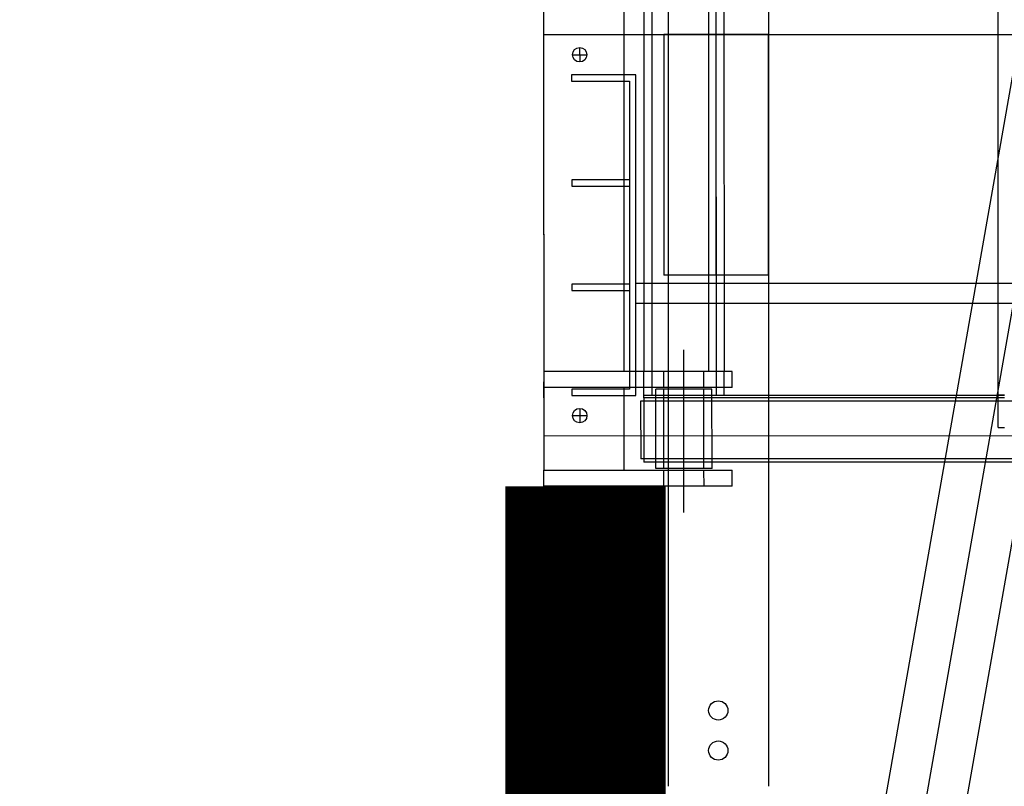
# Model space of a CAD drawing. Header units: metres. Extents: x -270273 to 328371, y -146885 to 591473.
# Tile 82 of 256: x -23230 to -22002, y 7583 to 8538. Entities that reach past the tile are written whole.
import ezdxf
from ezdxf.lldxf.tags import DXFTag

# ---------------------------------------------------------------- set-up
doc = ezdxf.new("R2010")
doc.units = ezdxf.units.M
doc.linetypes.add('DASHED', pattern=[19.05, 12.7, -6.35])
doc.layers.get('0').update_dxf_attribs({"color": 151})
for name, color, linetype in [('B-XX-GR-KRUIDEN-G', 98, 'Continuous'), ('B-XX-VH-KANTVERHARDING-G', 253, 'Continuous'), ('Iv-Revisions', 253, 'Continuous'), ('Iv-status-nieuw', 170, 'Continuous')]:
    doc.layers.add(name, color=color, linetype=linetype)
doc.layers.add('B-XX-KL-ELEKTRA-G_HDSR', color=190, linetype='HDSR_Elektra', transparency=0.5)
doc.styles.get("Standard").update_dxf_attribs({"font": 'iv-font.shx'})
tags = doc.linetypes.add('HDSR_Elektra', pattern='A,25,-2,["E",Standard,S=1.5,R=0,X=0,Y=-0.75],-4', length=31).pattern_tags.tags
tags[6] = DXFTag(74, 10)

# ---------------------------------------------------------------- blocks, each defined once
blk = doc.blocks.new('220236-200 ZCS BA')
for p, q in [((-5139, 491.2), (-5139, 2871.2)), ((-5500, 561.2), (-5500, 2801.2)), ((-5706, 1681.2), (-5706, 438.2)), ((-5606, 1681.2), (-5606, 561.2)), ((-5581, 1681.2), (-5581, 561.2)), ((-5571, 1681.2), (-5571, 531.2)), ((-5491, 1681.2), (-5491, 531.2)), ((-5481, 1681.2), (-5481, 561.2)), ((-5706, 981.2), (-2706, 981.2)), ((-5706, 981.2), (-5706, 481.2)), ((-5556, 981.2), (-5556, 681.2)), ((-5426, 981.2), (-5556, 981.2)), ((-5491, 981.2), (-5491, 681.2)), ((-5426, 981.2), (-5426, 681.2)), ((-5661, 965.2), (-5661, 947.2)), ((-5670, 956.2), (-5652, 956.2)), ((-5591, 931.2), (-5671, 931.2)), ((-5671, 931.2), (-5671, 923.2)), ((-5671, 923.2), (-5599, 923.2)), ((-5599, 923.2), (-5599, 539.2)), ((-5591, 531.2), (-5591, 931.2)), ((-5599, 800.2), (-5671, 800.2)), ((-5671, 800.2), (-5671, 792.2)), ((-5671, 792.2), (-5599, 792.2)), ((-5426, 681.2), (-5556, 681.2)), ((-5599, 670.2), (-5671, 670.2)), ((-5671, 670.2), (-5671, 662.2)), ((-5591, 671.2), (-2706, 671.2)), ((-5671, 662.2), (-5599, 662.2)), ((-5591, 646.2), (-2706, 646.2)), ((-5531, 385.2), (-5531, 588)), ((-5471, 561.2), (-5706, 561.2)), ((-5581, 541.2), (-5581, 561.2)), ((-5556, 541.2), (-5556, 561.2)), ((-5506, 541.2), (-5506, 561.2)), ((-5481, 541.2), (-5481, 561.2)), ((-5471, 541.2), (-5471, 561.2)), ((-5706, 528.2), (-5706, 548.2)), ((-5471, 541.2), (-5706, 541.2)), ((-5606, 541.2), (-5606, 438.2)), ((-5581, 528.2), (-5581, 541.2)), ((-5481, 531.2), (-5481, 541.2)), ((-5599, 539.2), (-5671, 539.2)), ((-5671, 539.2), (-5671, 531.2)), ((-5671, 531.2), (-5591, 531.2)), ((-5131, 531.2), (-5581, 531.2)), ((-5581, 528.2), (-5581, 448.2)), ((-5131, 528.2), (-5581, 528.2)), ((-5566, 531.2), (-5566, 539.2)), ((-5496, 539.2), (-5566, 539.2)), ((-5566, 448.2), (-5566, 531.2)), ((-5556, 440.2), (-5556, 539.2)), ((-5506, 440.2), (-5506, 539.2)), ((-5496, 531.2), (-5496, 539.2)), ((-5496, 448.2), (-5496, 531.2)), ((-5139, 532.2), (-5131, 532.2)), ((-5706, 522.2), (-5706, 462.2)), ((-5706, 522.2), (-5706, 499.7)), ((-5585, 524.2), (-5585, 452.2)), ((-5581, 524.2), (-5585, 524.2)), ((-574, 524.2), (-5581, 524.2)), ((-5670, 506.2), (-5652, 506.2)), ((-5661, 515.2), (-5661, 497.2)), ((-5706, 484.7), (-5706, 462.2)), ((-5706, 481.2), (-2706, 481.2)), ((-5139, 491.2), (-5131, 491.2)), ((-5581, 452.2), (-5585, 452.2)), ((-502, 452.2), (-5581, 452.2)), ((-498, 448.2), (-5581, 448.2)), ((-5566, 440.2), (-5566, 448.2)), ((-5496, 440.2), (-5496, 448.2)), ((-5706, 438.2), (-5471, 438.2)), ((-5706, 418.2), (-5706, 438.2)), ((-5496, 440.2), (-5566, 440.2)), ((-5556, 418.2), (-5556, 438.2)), ((-5506, 418.2), (-5506, 438.2)), ((-5471, 418.2), (-5471, 438.2)), ((-5471, 418.2), (-5706, 418.2))]:
    blk.add_line(p, q)
for centre in [(-5661, 956.2), (-5661, 506.2)]:
    blk.add_circle(centre, 9)

msp = doc.modelspace()

# ---------------------------------------------------------------- hatches: boundary and pattern name
at = {"layer": 'B-XX-GR-KRUIDEN-G'}
h = msp.add_hatch(dxfattribs=at)
h.set_pattern_fill('SWAMP', color=256, scale=200, angle=-97.4574917, style=0)
h.set_pattern_definition([(0.0124, (-169787, -20064), (2539.05, 4399.95), [635, -4445]), (90.0124, (-169469.6, -20063.8), (-2540.95, 4398.85), [317.5, -8481.32]), (90.0124, (-169390.2, -20063.7), (-2540.95, 4398.85), [254, -8544.82]), (90.0124, (-169549, -20063.8), (-2540.95, 4398.85), [254, -8544.82]), (60.0124, (-169311, -20063.7), (-2540.94, 4398.855), [203.2, -4876.8]), (120.0124, (-169628.3, -20064), (-5079.99, -1.09), [203.2, -4876.8])])
edge = h.paths.add_edge_path()
edge.add_line((36170.9472, 25155.5698), (38807.233, 18258.8926))
edge.add_line((38807.233, 18258.8926), (38810.3624, 3780.8225))
edge.add_line((38810.3624, 3780.8225), (36139.8786, 3788.9985))
edge.add_line((36139.8786, 3788.9985), (36139.3863, 6066.7589))
edge.add_arc((26136.1817, 6260.7563), 10005.0855, -1.1110278, 90.28114678)
edge.add_line((26087.0876, 16265.7214), (-20270.5154, 16315.9269))
edge.add_arc((-20265.5372, 20912.5736), 4596.6494, -137.9370367, -90.0620515, ccw=False)
edge.add_arc((-19672.5507, 21447.6821), 5395.3822, 181.6170689, 222.0629633, ccw=False)
edge.add_line((-25065.7842, 21295.4275), (-24911.4892, 59256.4976))
edge.add_line((-24911.4892, 59256.4976), (-40389.596, 59238.29))
edge.add_line((-40389.596, 59238.29), (-40389.5679, 59108.2956))
edge.add_line((-40389.5679, 59108.2956), (-53833.1309, 59217.9284))
edge.add_line((-53833.1309, 59217.9284), (-53832.4793, 56202.9452))
edge.add_arc((-53104.9668, 35015.0124), 21200.4192, 91.96654498, 195.54166744)
edge.add_line((-73530.2108, 29334.5913), (-85297.5491, 29359.6605))
edge.add_arc((-105694.9499, 35027.191), 21170.1409, -15.52824644, -5.12163447)
edge.add_line((-84609.3324, 33137.3243), (-84426.1974, 33181.7473))
edge.add_line((-84426.1974, 33181.7473), (-84404.1656, 36660.553))
edge.add_line((-84404.1656, 36660.553), (-84592.4424, 36718.0603))
edge.add_arc((-105694.9499, 35027.191), 21170.1409, 4.58112078, 40.16416305)
edge.add_line((-89516.7368, 48681.5049), (-88685.4405, 49629.8222))
edge.add_line((-88685.4405, 49629.8222), (-91129.8677, 52030.1329))
edge.add_line((-91129.8677, 52030.1329), (-91980.7846, 51154.6997))
edge.add_arc((-105694.9499, 35027.191), 21170.1409, 49.62353804, 84.87836553)
edge.add_line((-103805.0832, 56112.8086), (-103849.5062, 56295.9436))
edge.add_line((-103849.5062, 56295.9436), (-107328.3119, 56317.9754))
edge.add_line((-107328.3119, 56317.9754), (-107385.8192, 56129.6986))
edge.add_arc((-105694.9499, 35027.191), 21170.1409, 94.58112078, 174.69316232)
edge.add_line((-126774.3486, 36985.205), (-126963.3386, 36930.087))
edge.add_line((-126963.3386, 36930.087), (-126970.8713, 35740.6849))
edge.add_line((-126970.8713, 35740.6849), (-131112.6749, 35739.7897))
edge.add_arc((-151816.1218, 40044.3672), 21146.2078, -11.74536935, -5.34483933)
edge.add_line((-130761.8556, 38074.6021), (-130187.6684, 38211.1817))
edge.add_line((-130187.6684, 38211.1817), (-130188.4691, 41915.9259))
edge.add_line((-130188.4691, 41915.9259), (-130763.9199, 42036.074))
edge.add_arc((-151816.1218, 40044.3672), 21146.2078, 5.40455287, 40.29433512)
edge.add_line((-135687.2267, 53719.9237), (-133699.597, 55737.1494))
edge.add_line((-133699.597, 55737.1494), (-136154.7736, 58237.6582))
edge.add_line((-136154.7736, 58237.6582), (-138168.0435, 56196.5206))
edge.add_arc((-151816.1218, 40044.3672), 21146.2078, 49.80320678, 84.65516068)
edge.add_line((-149846.3567, 61098.6335), (-149982.9363, 61672.8207))
edge.add_line((-149982.9363, 61672.8207), (-153687.6805, 61672.0199))
edge.add_line((-153687.6805, 61672.0199), (-153807.8287, 61096.5692))
edge.add_arc((-151816.1218, 40044.3672), 21146.2078, 95.40455287, 174.61534846)
edge.add_line((-172869.0143, 42028.7616), (-173444.5807, 41908.3806))
edge.add_line((-173444.5807, 41908.3806), (-173443.9373, 38203.6693))
edge.add_line((-173443.9373, 38203.6693), (-172869.7027, 38067.2891))
edge.add_arc((-151816.1218, 40044.3672), 21146.2078, 185.36474065, 210.81018619)
edge.add_line((-169977.941, 29213.3734), (-173156.5236, 26938.5709))
edge.add_line((-173156.5236, 26938.5709), (-173318.7736, 27158.867))
edge.add_line((-173318.7736, 27158.867), (-183515.6316, 27203.9778))
edge.add_line((-183515.6316, 27203.9778), (-178966.2174, 61586.057))
edge.add_line((-178966.2174, 61586.057), (-138029.0908, 62293.7894))
edge.add_line((-138029.0908, 62293.7894), (-125211.8682, 62315.4174))
edge.add_line((-125211.8682, 62315.4174), (-121440.4628, 62134.3933))
edge.add_line((-121440.4628, 62134.3933), (-88409.978, 62583.5296))
edge.add_line((-88409.978, 62583.5296), (-55380.4993, 63106.6553))
edge.add_line((-55380.4993, 63106.6553), (-30572.423, 61968.1704))
edge.add_line((-30572.423, 61968.1704), (7219.6754, 59357.025))
edge.add_line((7219.6754, 59357.025), (36199.6742, 57355.6308))
edge.add_line((36199.6742, 57355.6308), (36170.9472, 25155.5698))
h.paths.add_polyline_path([(-84127.6167, 58622.8341), (-82224.8295, 60436.2087), (-80386.3966, 58628.3095), (-80382.3411, 56824.5214), (-82305.7412, 56831.2172)], flags=16)

# ---------------------------------------------------------------- linework, layer by layer
at = {"layer": 'B-XX-KL-ELEKTRA-G_HDSR', "linetype": 'DASHED', "const_width": 200}
msp.add_lwpolyline([(-22025.0276, 12235.57, 0.398566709), (-24820.033, 8434.9535)], format="xyb", dxfattribs=at)
msp.add_lwpolyline([(-24819.3506, 5283.0992), (-22523.9003, 6645.4329), (-22524.1838, 7956.7811)], dxfattribs=at)
at = {"layer": 'B-XX-VH-KANTVERHARDING-G'}
msp.add_lwpolyline([(21437.0163, 11820.0348), (-20311.0375, 11811.0112, 0.414213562), (-25729.8659, 6389.8398), (-25726.7967, -7810.1599, 0.414213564), (-20305.6252, -13228.9882), (21022.4286, -13220.0551, 0.414213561), (31440.1761, -2797.8031), (31439.1775, 1822.1965)], format="xyb", dxfattribs=at)
at = {"layer": 'Iv-Revisions'}
for p, q in [((-22166.1795, 7474.2329), (-21858.7559, 9219.925)), ((-22116.1785, 7469.8693), (-21807.9846, 9219.936)), ((-22066.1776, 7465.5057), (-21757.2133, 9219.9469))]:
    msp.add_line(p, q, dxfattribs=at)
at = {"layer": 'Iv-status-nieuw'}
for p, q in [((-22420.9568, 9219.8035), (-22420.9568, 7582.59)), ((-22295.9568, 9219.8035), (-22295.9568, 7582.59))]:
    msp.add_line(p, q, dxfattribs=at)
for centre in [(-22358.4568, 7677.1393), (-22358.4568, 7627.1393)]:
    msp.add_circle(centre, 12, dxfattribs=at)

# ---------------------------------------------------------------- block references
at = {"layer": 'Iv-Revisions', "rotation": 0.0123842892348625}
msp.add_blockref('220236-200 ZCS BA', (-16870.1713, 7539.7777), dxfattribs=at)

doc.saveas('drawing.dxf')
